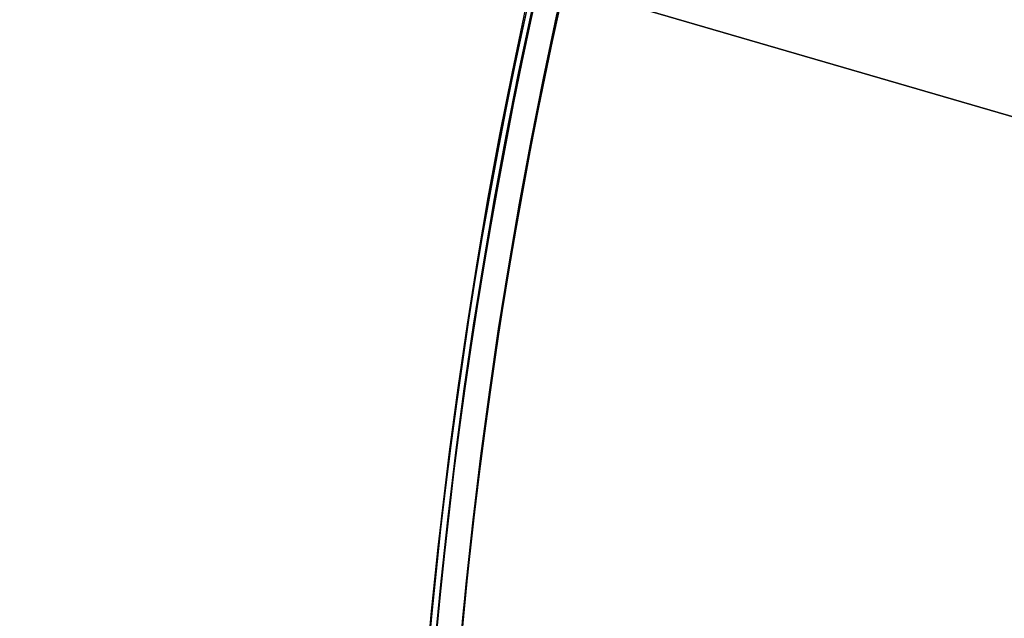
# Model space of a CAD drawing. Header units: millimetres. Extents: x -83 to 676, y -83 to 676.
# Tile 110 of 256: x 36 to 82, y 320 to 348. Entities that reach past the tile are written whole.
import ezdxf

# ---------------------------------------------------------------- set-up
doc = ezdxf.new("R2010")
doc.units = ezdxf.units.MM
doc.header["$MEASUREMENT"] = 0
doc.layers.add('IGES level 0', color=7, linetype='Continuous', true_color=0xff7878)

msp = doc.modelspace()

# ---------------------------------------------------------------- linework, layer by layer
at = {"layer": 'IGES level 0', "color": 254, "true_color": 0xcad1ee}
for p, q in [((99.81767475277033, 338.2290418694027, 47), (43.65676222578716, 354.6059128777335, 47)), ((43.65676222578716, 354.6059128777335, 48), (99.81767475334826, 338.2290418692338, 48)), ((72.45723018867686, 346.2075174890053, 48), (72.45723018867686, 346.2075174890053, 46.99999999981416))]:
    msp.add_line(p, q, dxfattribs=at)
at = {"layer": 'IGES level 0', "color": 11, "true_color": 0xff7887}
for p, q in [((43.65676222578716, 354.6059128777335, 48), (99.81767475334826, 338.2290418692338, 48)), ((43.65676222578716, 354.6059128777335, 47), (99.81767475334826, 338.2290418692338, 47))]:
    msp.add_line(p, q, dxfattribs=at)
at = {"layer": 'IGES level 0', "color": 153, "true_color": 0x5393cf}
for centre, radius in [((296.5, 296.5), 296.5), ((296.5, 296.5, -1.19999999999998), 296.5000000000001), ((296.4999999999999, 296.4999999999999), 241), ((296.5, 296.4999999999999, -1.19999999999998), 241.0000000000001)]:
    msp.add_circle(centre, radius, dxfattribs=at)
at = {"layer": 'IGES level 0'}
for centre, radius in [((296.5, 296.5, 47), 296.5000000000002), ((296.5, 296.5), 296.5000000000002), ((296.5, 296.5, 47), 295.3000000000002), ((296.5, 296.5000000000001), 295.3000000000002)]:
    msp.add_circle(centre, radius, dxfattribs=at)
at = {"layer": 'IGES level 0', "color": 124, "true_color": 0x1aa180}
for centre, radius in [((296.5, 296.5, 47.0000000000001), 294.9999999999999), ((296.5, 296.5000000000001, 45.8000000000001), 294.9999999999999), ((296.5, 296.5, 47.0000000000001), 242.4999999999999), ((296.5, 296.5, 45.8000000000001), 242.4999999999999)]:
    msp.add_circle(centre, radius, dxfattribs=at)
at = {"layer": 'IGES level 0', "color": 31, "true_color": 0xffba87}
for centre, radius in [((296.5, 296.5000000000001), 242.2000000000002), ((296.5, 296.5000000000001, 47), 242.2000000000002), ((296.5, 296.5), 241.0000000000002), ((296.4999999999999, 296.4999999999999, 47), 241.0000000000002)]:
    msp.add_circle(centre, radius, dxfattribs=at)
at = {"layer": 'IGES level 0'}
for centre, radius, start in [((296.5, 296.5), 296.5000000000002, 45), ((296.5, 296.5000000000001, 47), 296.5000000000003, 45.0000000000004), ((296.5, 296.5, 23.5), 296.5000000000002, 45), ((296.5, 296.5, 47), 295.3000000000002, 45.00000000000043), ((296.5000000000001, 296.5), 295.3000000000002, 45.00000000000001), ((296.5, 296.5, 23.5), 295.3000000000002, 45)]:
    msp.add_arc(centre, radius, start, 225, dxfattribs=at)
at = {"layer": 'IGES level 0', "color": 153, "true_color": 0x5393cf}
for centre, radius, start, end in [((296.4999999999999, 296.4999999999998, -1.19999999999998), 296.5000000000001, 344.9999999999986, 164.9999999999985), ((296.5, 296.5000000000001), 296.5, 344.9999999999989, 164.9999999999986), ((296.5000000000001, 296.5, -0.59999999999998), 296.5000000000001, 344.9999999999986, 164.9999999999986), ((296.4999999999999, 296.4999999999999, -1.19999999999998), 241.0000000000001, 344.9999999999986, 164.9999999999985), ((296.5, 296.4999999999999), 241.0000000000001, 344.999999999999, 164.9999999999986), ((296.5, 296.5, -0.59999999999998), 241.0000000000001, 344.9999999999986, 164.9999999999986), ((296.5, 296.5, -1.19999999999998), 296.5, 164.9999999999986, 344.9999999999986), ((296.5000000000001, 296.5000000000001), 296.5000000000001, 164.9999999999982, 344.9999999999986), ((296.5000000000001, 296.5, -0.59999999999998), 296.5000000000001, 164.9999999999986, 344.9999999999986), ((296.5, 296.4999999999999, -1.19999999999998), 241.0000000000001, 164.9999999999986, 344.9999999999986), ((296.4999999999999, 296.5), 241.0000000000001, 164.9999999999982, 344.9999999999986), ((296.5, 296.5, -0.59999999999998), 241, 164.9999999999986, 344.9999999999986)]:
    msp.add_arc(centre, radius, start, end, dxfattribs=at)
at = {"layer": 'IGES level 0', "color": 124, "true_color": 0x1aa180}
for centre, radius, start, end in [((296.5, 296.5, 45.8000000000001), 294.9999999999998, 344.9999999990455, 164.9999999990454), ((296.5000000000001, 296.4999999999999, 47.0000000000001), 295, 344.9999999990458, 164.9999999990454), ((296.5000000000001, 296.5, 46.4000000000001), 294.9999999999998, 344.9999999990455, 164.9999999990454), ((296.4999999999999, 296.4999999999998, 45.8000000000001), 242.4999999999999, 344.9999999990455, 164.9999999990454), ((296.5, 296.5000000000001, 47.00000000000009), 242.4999999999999, 344.9999999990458, 164.9999999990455), ((296.4999999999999, 296.5, 46.4000000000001), 242.4999999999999, 344.9999999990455, 164.9999999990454), ((296.5, 296.5, 45.8000000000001), 294.9999999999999, 164.9999999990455, 344.9999999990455), ((296.4999999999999, 296.5, 47.0000000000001), 294.9999999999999, 164.9999999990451, 344.9999999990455), ((296.5000000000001, 296.5, 46.4000000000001), 294.9999999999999, 164.9999999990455, 344.9999999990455), ((296.5, 296.5, 45.8000000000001), 242.4999999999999, 164.9999999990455, 344.9999999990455), ((296.5, 296.5000000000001, 47.00000000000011), 242.4999999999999, 164.9999999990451, 344.9999999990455), ((296.4999999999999, 296.5, 46.4000000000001), 242.5, 164.9999999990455, 344.9999999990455)]:
    msp.add_arc(centre, radius, start, end, dxfattribs=at)
at = {"layer": 'IGES level 0', "color": 31, "true_color": 0xffba87}
for centre, radius, start, end in [((296.5, 296.5000000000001), 242.2000000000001, 135, 314.9999999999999), ((296.5000000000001, 296.5, 47), 242.2000000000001, 134.9999999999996, 315), ((296.5, 296.5, 23.5), 242.2000000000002, 135, 315), ((296.5000000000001, 296.5, 47), 241.0000000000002, 134.9999999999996, 315), ((296.5, 296.5), 241.0000000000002, 135, 315), ((296.5, 296.5, 23.5), 241.0000000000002, 135, 315)]:
    msp.add_arc(centre, radius, start, end, dxfattribs=at)

doc.saveas('drawing.dxf')
